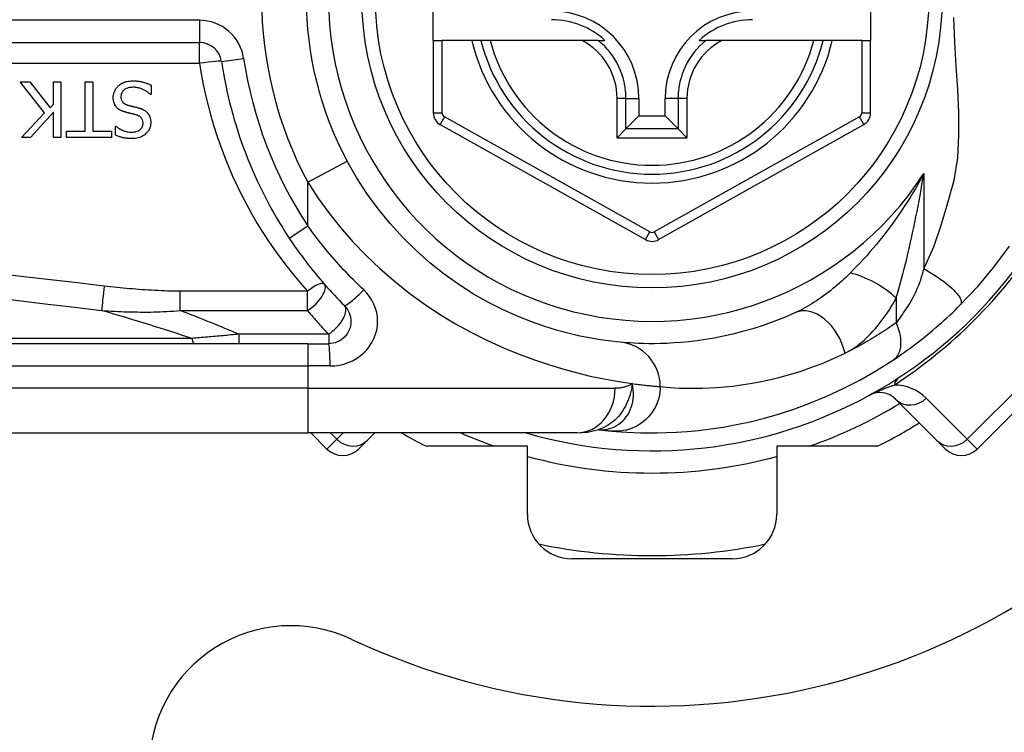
# Model space of a CAD drawing. Header units: inches. Extents: x 4 to 134, y 7 to 73.
# Tile 12 of 104: x 4.777 to 5.646, y 19.372 to 20.001. Entities that reach past the tile are written whole.
import ezdxf

# ---------------------------------------------------------------- set-up
doc = ezdxf.new("R2010")
doc.units = ezdxf.units.IN
doc.header["$MEASUREMENT"] = 0
doc.layers.add('Visible Edges(ANSI)', color=7, linetype='Continuous', lineweight=25)
doc.layers.add('Visible Tangent Edges(ANSI)', color=7, linetype='Continuous', lineweight=25)

msp = doc.modelspace()

# ---------------------------------------------------------------- linework, layer by layer
at = {"layer": 'Visible Edges(ANSI)'}
for p, q in [((5.14229, 19.98302), (5.14229, 20.05783)), ((5.52812, 20.05783), (5.52812, 19.98302)), ((4.28411, 19.98107), (4.93609, 19.98107)), ((5.14229, 19.98302), (5.14229, 19.91907)), ((5.14229, 19.98302), (5.15017, 19.98302)), ((5.17625, 19.98302), (5.15017, 19.98302)), ((5.18435, 19.98302), (5.17625, 19.98302)), ((5.19247, 19.98302), (5.18435, 19.98302)), ((5.27345, 19.98302), (5.19247, 19.98302)), ((5.28773, 19.98302), (5.27345, 19.98302)), ((5.28773, 19.98302), (5.29364, 19.98302)), ((5.37695, 19.98302), (5.38286, 19.98302)), ((5.39714, 19.98302), (5.38286, 19.98302)), ((5.47812, 19.98302), (5.39714, 19.98302)), ((5.48624, 19.98302), (5.47812, 19.98302)), ((5.49434, 19.98302), (5.48624, 19.98302)), ((5.52025, 19.98302), (5.49434, 19.98302)), ((5.52025, 19.98302), (5.52812, 19.98302)), ((5.52812, 19.91907), (5.52812, 19.98302)), ((4.79949, 19.91915), (4.77791, 19.94639)), ((4.77791, 19.94639), (4.78641, 19.94639)), ((4.78641, 19.94639), (4.80439, 19.9235)), ((4.80727, 19.94639), (4.81381, 19.94639)), ((4.80727, 19.92673), (4.80727, 19.94639)), ((4.81381, 19.94639), (4.81381, 19.89718)), ((4.8353, 19.903), (4.8353, 19.94639)), ((4.8353, 19.94639), (4.84184, 19.94639)), ((4.84184, 19.94639), (4.84184, 19.903)), ((4.89345, 19.94344), (4.89345, 19.93522)), ((4.89345, 19.93522), (4.89297, 19.93522)), ((4.80439, 19.9235), (4.80727, 19.92673)), ((5.32373, 19.93184), (5.32373, 19.91634)), ((5.34686, 19.91634), (5.34686, 19.93184)), ((4.77911, 19.89718), (4.79949, 19.91915)), ((4.80727, 19.91979), (4.78709, 19.89718)), ((4.80727, 19.89718), (4.80727, 19.91979)), ((5.14833, 19.90877), (5.32951, 19.80713)), ((5.3123, 19.90491), (5.32373, 19.91634)), ((5.32373, 19.91634), (5.34686, 19.91634)), ((5.34107, 19.80713), (5.52209, 19.90877)), ((5.35829, 19.90491), (5.34686, 19.91634)), ((4.81879, 19.89718), (4.81879, 19.903)), ((4.81879, 19.903), (4.8353, 19.903)), ((4.84184, 19.903), (4.85835, 19.903)), ((4.85835, 19.903), (4.85835, 19.89718)), ((4.8619, 19.89949), (4.8619, 19.90731)), ((4.8619, 19.90731), (4.86238, 19.90731)), ((5.3123, 19.90491), (5.30446, 19.89707)), ((5.36613, 19.89707), (5.35829, 19.90491)), ((4.78709, 19.89718), (4.77911, 19.89718)), ((4.81381, 19.89718), (4.80727, 19.89718)), ((4.85835, 19.89718), (4.81879, 19.89718)), ((5.62203, 19.62233), (5.73339, 19.73368)), ((5.0316, 19.71531), (4.38254, 19.71531)), ((5.0316, 19.71531), (5.05003, 19.71531)), ((5.55017, 19.66635), (5.58638, 19.63014)), ((5.28799, 19.63949), (5.28804, 19.63949)), ((4.38254, 19.63657), (5.0316, 19.63657)), ((5.26886, 19.63657), (5.0316, 19.63657)), ((5.03432, 19.63657), (5.04855, 19.62233)), ((5.08421, 19.63014), (5.09063, 19.63657)), ((5.08421, 19.63014), (5.07639, 19.62233)), ((5.22529, 19.62476), (5.13625, 19.62476)), ((5.22529, 19.56479), (5.22529, 19.62476)), ((5.44529, 19.62476), (5.44529, 19.56479)), ((5.53434, 19.62476), (5.44529, 19.62476)), ((5.59419, 19.62233), (5.58638, 19.63014)), ((5.40592, 19.52542), (5.26466, 19.52542))]:
    msp.add_line(p, q, dxfattribs=at)
at = {"layer": 'Visible Edges(ANSI)', "flags": 128}
for points in [[(4.86445, 19.9428), (4.86475, 19.94307), (4.86506, 19.94333), (4.86537, 19.94358), (4.86568, 19.94382), (4.866, 19.94406), (4.86632, 19.94429), (4.86665, 19.94451), (4.86699, 19.94472), (4.86733, 19.94492), (4.86767, 19.94512), (4.86802, 19.94531), (4.86837, 19.94549), (4.86873, 19.94566), (4.8691, 19.94582), (4.86947, 19.94598), (4.86984, 19.94613), (4.87029, 19.94629), (4.87086, 19.94647), (4.87156, 19.94666), (4.87239, 19.94685), (4.87338, 19.94701), (4.87452, 19.94714), (4.87582, 19.94723), (4.8773, 19.94727)], [(4.8773, 19.94727), (4.87799, 19.94726), (4.87869, 19.94725), (4.87939, 19.94722), (4.8801, 19.94718), (4.88081, 19.94713), (4.88152, 19.94707), (4.88223, 19.94699), (4.88294, 19.94689), (4.88364, 19.94678), (4.88433, 19.94665), (4.88502, 19.94651), (4.8857, 19.94634), (4.88637, 19.94616), (4.88703, 19.94596), (4.88769, 19.94575), (4.88834, 19.94553), (4.88899, 19.9453), (4.88964, 19.94506), (4.89028, 19.94481), (4.89093, 19.94456), (4.89156, 19.94429), (4.8922, 19.94402), (4.89282, 19.94373), (4.89345, 19.94344)], [(4.85999, 19.93235), (4.86, 19.93284), (4.86002, 19.93333), (4.86006, 19.93381), (4.86012, 19.9343), (4.86019, 19.93477), (4.86028, 19.93525), (4.86039, 19.93572), (4.86051, 19.93619), (4.86065, 19.93666), (4.8608, 19.93712), (4.86097, 19.93758), (4.86116, 19.93803), (4.86135, 19.93848), (4.86156, 19.93892), (4.86179, 19.93935), (4.86202, 19.93978), (4.86228, 19.94019), (4.86255, 19.9406), (4.86283, 19.94099), (4.86313, 19.94138), (4.86344, 19.94175), (4.86376, 19.94211), (4.8641, 19.94246), (4.86445, 19.9428)], [(4.87777, 19.9416), (4.87688, 19.94159), (4.87598, 19.94154), (4.87508, 19.94144), (4.87418, 19.94131), (4.8733, 19.94111), (4.87244, 19.94087), (4.87164, 19.94057), (4.87094, 19.94024), (4.87034, 19.93989), (4.86982, 19.93954), (4.86939, 19.93919), (4.86901, 19.93885), (4.86866, 19.93848), (4.86834, 19.9381), (4.86805, 19.9377), (4.86778, 19.93727), (4.86754, 19.93683), (4.86734, 19.93636), (4.86717, 19.93589), (4.86704, 19.9354), (4.86693, 19.9349), (4.86686, 19.9344), (4.86682, 19.9339), (4.86681, 19.93339)], [(4.89297, 19.93522), (4.8925, 19.93565), (4.89202, 19.93607), (4.89153, 19.93647), (4.89103, 19.93686), (4.89052, 19.93724), (4.89, 19.9376), (4.88948, 19.93795), (4.88894, 19.93828), (4.88839, 19.9386), (4.88784, 19.9389), (4.88728, 19.93919), (4.8867, 19.93947), (4.88612, 19.93973), (4.88553, 19.93998), (4.88491, 19.94022), (4.88425, 19.94046), (4.88354, 19.94069), (4.88281, 19.9409), (4.88204, 19.94109), (4.88124, 19.94126), (4.88041, 19.94141), (4.87956, 19.94151), (4.87868, 19.94158), (4.87777, 19.9416)], [(4.86976, 19.91995), (4.86923, 19.92012), (4.86871, 19.9203), (4.86819, 19.92049), (4.86767, 19.9207), (4.86716, 19.92093), (4.86666, 19.92117), (4.86617, 19.92143), (4.86569, 19.9217), (4.86522, 19.92199), (4.86477, 19.9223), (4.86432, 19.92263), (4.86387, 19.92301), (4.86339, 19.92345), (4.86289, 19.92397), (4.86239, 19.92458), (4.8619, 19.92527), (4.86143, 19.92606), (4.86103, 19.9269), (4.86069, 19.92776), (4.86043, 19.92865), (4.86023, 19.92956), (4.86009, 19.93049), (4.86001, 19.93142), (4.85999, 19.93235)], [(4.86681, 19.93339), (4.86682, 19.93277), (4.86688, 19.93215), (4.86697, 19.93154), (4.86711, 19.93094), (4.86729, 19.93036), (4.86752, 19.9298), (4.86778, 19.92931), (4.86805, 19.92889), (4.86832, 19.92853), (4.86859, 19.92823), (4.86884, 19.92798), (4.8691, 19.92774), (4.86937, 19.92752), (4.86966, 19.92731), (4.86995, 19.92712), (4.87025, 19.92693), (4.87056, 19.92676), (4.87088, 19.9266), (4.8712, 19.92645), (4.87153, 19.92631), (4.87186, 19.92619), (4.87219, 19.92607), (4.87253, 19.92595), (4.87287, 19.92585)], [(4.87287, 19.92585), (4.87324, 19.92575), (4.87358, 19.92565), (4.87391, 19.92556), (4.87423, 19.92548), (4.87453, 19.9254), (4.87482, 19.92533), (4.8751, 19.92525), (4.87538, 19.92518), (4.87566, 19.92511), (4.87594, 19.92505), (4.87622, 19.92498), (4.87652, 19.92491), (4.87682, 19.92483), (4.87714, 19.92476), (4.87748, 19.92468), (4.87783, 19.92459), (4.87821, 19.9245), (4.87862, 19.9244), (4.87905, 19.92429), (4.87952, 19.92418), (4.88002, 19.92406), (4.88056, 19.92392), (4.88114, 19.92378), (4.88176, 19.92362)], [(4.87985, 19.91736), (4.87939, 19.91748), (4.87894, 19.9176), (4.87849, 19.91771), (4.87804, 19.91783), (4.87759, 19.91794), (4.87715, 19.91805), (4.87671, 19.91816), (4.87628, 19.91826), (4.87584, 19.91837), (4.87541, 19.91847), (4.87499, 19.91858), (4.87457, 19.91868), (4.87415, 19.91878), (4.87373, 19.91889), (4.87332, 19.91899), (4.87291, 19.91909), (4.8725, 19.91919), (4.8721, 19.9193), (4.8717, 19.9194), (4.8713, 19.91951), (4.87091, 19.91962), (4.87052, 19.91973), (4.87014, 19.91984), (4.86976, 19.91995)], [(4.88627, 19.9097), (4.88625, 19.9103), (4.8862, 19.91089), (4.88611, 19.91148), (4.88598, 19.91206), (4.88581, 19.91263), (4.88559, 19.91317), (4.88534, 19.91366), (4.88507, 19.91408), (4.88479, 19.91445), (4.88452, 19.91477), (4.88424, 19.91505), (4.88396, 19.91531), (4.88366, 19.91555), (4.88336, 19.91578), (4.88304, 19.916), (4.88271, 19.9162), (4.88237, 19.91639), (4.88203, 19.91656), (4.88168, 19.91672), (4.88132, 19.91687), (4.88096, 19.91701), (4.88059, 19.91714), (4.88022, 19.91725), (4.87985, 19.91736)], [(4.88176, 19.92362), (4.88205, 19.92354), (4.88234, 19.92346), (4.88262, 19.92337), (4.88291, 19.92329), (4.8832, 19.9232), (4.88348, 19.9231), (4.88377, 19.923), (4.88405, 19.9229), (4.88433, 19.9228), (4.88461, 19.92269), (4.88489, 19.92258), (4.88516, 19.92246), (4.88544, 19.92234), (4.88571, 19.92222), (4.88598, 19.92209), (4.88625, 19.92196), (4.88653, 19.92182), (4.88688, 19.92163), (4.88729, 19.92139), (4.88775, 19.92109), (4.88825, 19.92074), (4.88878, 19.92032), (4.88933, 19.91983), (4.8899, 19.91927)], [(4.8899, 19.91927), (4.8901, 19.91905), (4.89029, 19.91882), (4.89048, 19.91859), (4.89066, 19.91835), (4.89084, 19.91811), (4.891, 19.91787), (4.89116, 19.91762), (4.89132, 19.91737), (4.89147, 19.91712), (4.89161, 19.91686), (4.89175, 19.91659), (4.89188, 19.91633), (4.892, 19.91605), (4.89212, 19.91578), (4.89223, 19.9155), (4.89234, 19.9152), (4.89247, 19.91483), (4.89259, 19.9144), (4.89272, 19.9139), (4.89283, 19.91334), (4.89294, 19.91271), (4.89302, 19.912), (4.89307, 19.91123), (4.89309, 19.91038)], [(4.8761, 19.90196), (4.87695, 19.90198), (4.87781, 19.90204), (4.87865, 19.90215), (4.87949, 19.90231), (4.88032, 19.90253), (4.88112, 19.9028), (4.88187, 19.90313), (4.88252, 19.90347), (4.88309, 19.90383), (4.88358, 19.90419), (4.88398, 19.90453), (4.88432, 19.90485), (4.88462, 19.90517), (4.88491, 19.90552), (4.88517, 19.90588), (4.8854, 19.90625), (4.88561, 19.90665), (4.88579, 19.90706), (4.88594, 19.90748), (4.88606, 19.90792), (4.88615, 19.90836), (4.88622, 19.9088), (4.88626, 19.90925), (4.88627, 19.9097)], [(4.89309, 19.91038), (4.89307, 19.90957), (4.893, 19.90878), (4.89289, 19.90799), (4.89273, 19.90721), (4.89252, 19.90645), (4.89226, 19.90569), (4.89195, 19.90495), (4.8916, 19.90423), (4.8912, 19.90354), (4.89075, 19.90288), (4.89027, 19.90225), (4.88974, 19.90164), (4.88918, 19.90105), (4.88851, 19.90043), (4.88773, 19.89978), (4.88682, 19.89913), (4.88578, 19.89849), (4.88461, 19.8979), (4.88333, 19.89738), (4.88201, 19.89698), (4.88067, 19.89667), (4.8793, 19.89646), (4.87792, 19.89634), (4.87654, 19.8963)], [(4.86238, 19.90731), (4.86274, 19.90699), (4.86311, 19.90667), (4.8635, 19.90637), (4.86389, 19.90608), (4.86428, 19.9058), (4.86469, 19.90553), (4.8651, 19.90527), (4.86552, 19.90502), (4.86594, 19.90477), (4.86637, 19.90454), (4.86681, 19.90431), (4.86724, 19.90409), (4.86768, 19.90388), (4.86812, 19.90368), (4.86862, 19.90347), (4.8692, 19.90323), (4.86987, 19.90299), (4.87062, 19.90275), (4.87146, 19.90252), (4.87236, 19.90232), (4.87329, 19.90216), (4.87422, 19.90205), (4.87516, 19.90198), (4.8761, 19.90196)], [(4.87654, 19.8963), (4.87597, 19.8963), (4.8754, 19.89632), (4.87483, 19.89633), (4.87427, 19.89636), (4.8737, 19.8964), (4.87313, 19.89644), (4.87257, 19.8965), (4.872, 19.89656), (4.87144, 19.89663), (4.87088, 19.89671), (4.87032, 19.8968), (4.86976, 19.8969), (4.8692, 19.89701), (4.86865, 19.89713), (4.86808, 19.89727), (4.86747, 19.89742), (4.86684, 19.89759), (4.86619, 19.89779), (4.86551, 19.89801), (4.86482, 19.89825), (4.86411, 19.89852), (4.86338, 19.89881), (4.86265, 19.89914), (4.8619, 19.89949)], [(5.30727, 19.7166), (5.30404, 19.71691), (5.29967, 19.71739), (5.2942, 19.71809), (5.28765, 19.71904), (5.2801, 19.72033), (5.27157, 19.72202), (5.26213, 19.7242), (5.25181, 19.72695), (5.24069, 19.73038), (5.2289, 19.73454), (5.21658, 19.73947), (5.20386, 19.74519), (5.19089, 19.75174), (5.1778, 19.75915), (5.16474, 19.76743), (5.15184, 19.77662), (5.13927, 19.78668), (5.12708, 19.79755), (5.11537, 19.80916), (5.10419, 19.82146), (5.09362, 19.83439), (5.08374, 19.84789), (5.07461, 19.86192), (5.06631, 19.87639)], [(5.01519, 19.80858), (5.01697, 19.80591), (5.01878, 19.80325), (5.02061, 19.8006), (5.02247, 19.79797), (5.02435, 19.79535), (5.02625, 19.79275), (5.02817, 19.79016), (5.03011, 19.78759), (5.03208, 19.78504), (5.03407, 19.7825), (5.03607, 19.77998), (5.0381, 19.77747), (5.04015, 19.77499), (5.04222, 19.77252), (5.04431, 19.77007), (5.04642, 19.76764), (5.04855, 19.76523), (5.05069, 19.76284), (5.05286, 19.76047), (5.05504, 19.75812), (5.05724, 19.75578), (5.05946, 19.75347), (5.06169, 19.75118), (5.06395, 19.74891)], [(5.60718, 19.74946), (5.62265, 19.76591), (5.63686, 19.78288), (5.65056, 19.80144)], [(5.06395, 19.74891), (5.06523, 19.74749), (5.06637, 19.74594), (5.06735, 19.74429), (5.06818, 19.74254), (5.06883, 19.74072), (5.06931, 19.73885), (5.06961, 19.73694), (5.06971, 19.73501), (5.06962, 19.73308), (5.06933, 19.73116), (5.06885, 19.72928), (5.06819, 19.72746), (5.06737, 19.72571), (5.06637, 19.72405), (5.06523, 19.72249), (5.06394, 19.72107), (5.06252, 19.71978), (5.06097, 19.71863), (5.05932, 19.71764), (5.05757, 19.71681), (5.05575, 19.71616), (5.05388, 19.71569), (5.05196, 19.7154), (5.05003, 19.71531)], [(5.54823, 19.70104), (5.55059, 19.70263), (5.55299, 19.70427), (5.55542, 19.70596), (5.55788, 19.70769), (5.56037, 19.70947), (5.56287, 19.7113), (5.56538, 19.71317), (5.56791, 19.71508), (5.57045, 19.71703), (5.57299, 19.71902), (5.57555, 19.72105), (5.5781, 19.72311), (5.58063, 19.7252), (5.58315, 19.72731), (5.58565, 19.72945), (5.58813, 19.7316), (5.5906, 19.73378), (5.59304, 19.73597), (5.59546, 19.73818), (5.59786, 19.74041), (5.60023, 19.74265), (5.60257, 19.74491), (5.60489, 19.74718), (5.60718, 19.74946)], [(5.46176, 19.74275), (5.45211, 19.73855), (5.4426, 19.7348), (5.43326, 19.73146), (5.42413, 19.72853), (5.41524, 19.72597), (5.4066, 19.72376), (5.39824, 19.72187), (5.39018, 19.72028), (5.38244, 19.71897), (5.37501, 19.7179), (5.3679, 19.71704), (5.36112, 19.71639), (5.35467, 19.71592), (5.34857, 19.71559), (5.34281, 19.7154), (5.33741, 19.71531), (5.33236, 19.71532), (5.32767, 19.71539), (5.32335, 19.71553), (5.31939, 19.71571), (5.3158, 19.71592), (5.31258, 19.71614), (5.30974, 19.71638), (5.30727, 19.7166)], [(5.30004, 19.63819), (5.30376, 19.63786), (5.30814, 19.63753), (5.31317, 19.6372), (5.31885, 19.63692), (5.32518, 19.6367), (5.33214, 19.63658), (5.33973, 19.63659), (5.34795, 19.63678), (5.35678, 19.63717), (5.36621, 19.63781), (5.37624, 19.63876), (5.38684, 19.64004), (5.39799, 19.64172), (5.40969, 19.64384), (5.4219, 19.64646), (5.4346, 19.64963), (5.44775, 19.65341), (5.4613, 19.65784), (5.47523, 19.66298), (5.48948, 19.66889), (5.50397, 19.67561), (5.51865, 19.68319), (5.53341, 19.69165), (5.54823, 19.70104)], [(5.26886, 19.63657), (5.2784, 19.63727), (5.28829, 19.63959)], [(5.28804, 19.63949), (5.2887, 19.63941), (5.28934, 19.63933), (5.28997, 19.63925), (5.29059, 19.63918), (5.29119, 19.63911), (5.29178, 19.63904), (5.29235, 19.63898), (5.29292, 19.63891), (5.29347, 19.63885), (5.294, 19.63879), (5.29452, 19.63874), (5.29503, 19.63868), (5.29552, 19.63863), (5.296, 19.63858), (5.29647, 19.63853), (5.29692, 19.63849), (5.29736, 19.63845), (5.29778, 19.6384), (5.2982, 19.63836), (5.29859, 19.63832), (5.29897, 19.63829), (5.29934, 19.63825), (5.2997, 19.63822), (5.30004, 19.63819)]]:
    msp.add_lwpolyline(points, dxfattribs=at)
at = {"layer": 'Visible Edges(ANSI)'}
msp.add_circle((5.33529, 20.02042), 0.25591, dxfattribs=at)
for centre, radius, start, end in [((5.33529, 20.02042), 0.625, 244.87043, 115.12957), ((5.33529, 20.02042), 0.30512, 151.83282, 208.16718), ((5.24671, 19.93184), 0.07702, 0, 90), ((5.42388, 19.93184), 0.07702, 90, 180), ((5.24671, 19.93184), 0.06944, 47.48259, 90), ((5.42388, 19.93184), 0.06944, 90, 132.51741), ((4.93609, 19.96138), 0.01969, 8.41327, 90), ((5.33529, 20.02042), 0.15551, 193.91643, 346.08357), ((5.33529, 20.02042), 0.38386, 188.41327, 213.49631), ((5.1541, 19.91907), 0.01181, 180, 240.70877), ((5.51631, 19.91907), 0.01181, 299.31319, 0), ((5.33529, 20.02042), 0.39961, 253.8612, 343.64823), ((5.33529, 19.81743), 0.01181, 240.70877, 299.31319), ((5.53625, 19.65243), 0.01969, 45, 118.6389), ((5.33529, 20.02042), 0.44291, 296.70485, 302.16041), ((5.33529, 20.02042), 0.44291, 240.07357, 243.29515), ((5.06247, 19.63625), 0.01969, 225, 315), ((5.60811, 19.63625), 0.01969, 225, 315), ((5.26466, 19.56479), 0.03937, 180, 270), ((5.40592, 19.56479), 0.03937, 270, 0), ((5.33529, 20.02042), 0.49213, 258.27724, 281.72276), ((5.01679, 19.34141), 0.125, 64.87043, 180)]:
    msp.add_arc(centre, radius, start, end, dxfattribs=at)
at = {"layer": 'Visible Tangent Edges(ANSI)'}
for p, q in [((4.93609, 20.00075), (4.28411, 20.00075)), ((4.93609, 20.00075), (4.93609, 19.98107)), ((4.93609, 19.96277), (4.93609, 19.98107)), ((5.15017, 19.91907), (5.15017, 19.98302)), ((5.52025, 19.98302), (5.52025, 19.91907)), ((4.28411, 19.96277), (4.93609, 19.96277)), ((4.95557, 19.96426), (4.97504, 19.96714)), ((5.30446, 19.89707), (5.30446, 19.93184)), ((5.3123, 19.93184), (5.30446, 19.93184)), ((5.3123, 19.90491), (5.3123, 19.93184)), ((5.3123, 19.93184), (5.32373, 19.93184)), ((5.35829, 19.93184), (5.34686, 19.93184)), ((5.36613, 19.93184), (5.35829, 19.93184)), ((5.35829, 19.93184), (5.35829, 19.90491)), ((5.36613, 19.93184), (5.36613, 19.89707)), ((5.14229, 19.91907), (5.15017, 19.91907)), ((5.52025, 19.91907), (5.52812, 19.91907)), ((5.15218, 19.91564), (5.14833, 19.90877)), ((5.33336, 19.814), (5.15218, 19.91564)), ((5.51824, 19.91564), (5.33722, 19.814)), ((5.52209, 19.90877), (5.51824, 19.91564)), ((5.35829, 19.90491), (5.3123, 19.90491)), ((5.30446, 19.89707), (5.36613, 19.89707)), ((5.0316, 19.85781), (5.06631, 19.87639)), ((5.575, 19.86546), (5.575, 19.78153)), ((5.0316, 19.81944), (5.0316, 19.85781)), ((5.01519, 19.80858), (5.0316, 19.81944)), ((5.32951, 19.80713), (5.33336, 19.814)), ((5.33722, 19.814), (5.34107, 19.80713)), ((5.03126, 19.76163), (4.91906, 19.76163)), ((4.91906, 19.74453), (4.91906, 19.76163)), ((5.03126, 19.74453), (5.03126, 19.76163)), ((5.5507, 19.75546), (5.5507, 19.7338)), ((4.91906, 19.74453), (5.03126, 19.74453)), ((5.72471, 19.74237), (5.61335, 19.63101)), ((4.92935, 19.7199), (4.38022, 19.7199)), ((4.97068, 19.72365), (4.97068, 19.71531)), ((5.05003, 19.72365), (4.97068, 19.72365)), ((5.05003, 19.72365), (5.05003, 19.71531)), ((5.0316, 19.71531), (5.0316, 19.69562)), ((4.38254, 19.69562), (5.0316, 19.69562)), ((5.05126, 19.69562), (5.0316, 19.69562)), ((5.0316, 19.69562), (5.0316, 19.67594)), ((5.0316, 19.67594), (4.38254, 19.67594)), ((5.0316, 19.67594), (5.30276, 19.67594)), ((5.0316, 19.67594), (5.0316, 19.63657)), ((5.61335, 19.63101), (5.57714, 19.66722)), ((5.04855, 19.62233), (5.05724, 19.63101)), ((5.05724, 19.63101), (5.05168, 19.63657)), ((5.06279, 19.63657), (5.05724, 19.63101)), ((5.61335, 19.63101), (5.62203, 19.62233))]:
    msp.add_line(p, q, dxfattribs=at)
at = {"layer": 'Visible Tangent Edges(ANSI)', "flags": 128}
for points in [[(5.60132, 20.00322), (5.6022, 19.98153), (5.60341, 19.96031), (5.60464, 19.93964), (5.60558, 19.91938), (5.60579, 19.8994), (5.60471, 19.87949), (5.60161, 19.85936), (5.59602, 19.83933), (5.59008, 19.8197), (5.58364, 19.80046), (5.575, 19.78153)], [(4.93609, 19.96277), (4.93764, 19.95338), (4.93941, 19.94404), (4.94141, 19.93475), (4.94364, 19.92552), (4.94609, 19.91636), (4.94876, 19.90727), (4.95165, 19.89826), (4.95476, 19.88933), (4.95807, 19.88049), (4.9616, 19.87174), (4.96534, 19.8631), (4.96928, 19.85456), (4.97342, 19.84613), (4.97776, 19.83781), (4.98229, 19.82961), (4.98701, 19.82153), (4.99192, 19.81358), (4.99702, 19.80575), (5.00229, 19.79805), (5.00774, 19.79049), (5.01337, 19.78306), (5.01916, 19.77577), (5.02513, 19.76863), (5.03126, 19.76163)], [(5.575, 19.86546), (5.57269, 19.86113), (5.57032, 19.85685), (5.56791, 19.85262), (5.56545, 19.84845), (5.56295, 19.84433), (5.56041, 19.84027), (5.55783, 19.83627), (5.55522, 19.83232), (5.55257, 19.82844), (5.54989, 19.82461), (5.54718, 19.82085), (5.54444, 19.81715), (5.54168, 19.81352), (5.5389, 19.80995), (5.53609, 19.80643), (5.53326, 19.80297), (5.53041, 19.79958), (5.52755, 19.79625), (5.52467, 19.79298), (5.52179, 19.78979), (5.5189, 19.78666), (5.51602, 19.78362), (5.51316, 19.78065), (5.5103, 19.77777)], [(5.5507, 19.75546), (5.55189, 19.75959), (5.55307, 19.7638), (5.55425, 19.76808), (5.55542, 19.77242), (5.55657, 19.7768), (5.55771, 19.78123), (5.55884, 19.7857), (5.55994, 19.7902), (5.56103, 19.79474), (5.5621, 19.79929), (5.56315, 19.80387), (5.56418, 19.80848), (5.5652, 19.81311), (5.56619, 19.81777), (5.56717, 19.82245), (5.56812, 19.82716), (5.56906, 19.83189), (5.56997, 19.83664), (5.57086, 19.84141), (5.57174, 19.84619), (5.57259, 19.85099), (5.57341, 19.8558), (5.57422, 19.86063), (5.575, 19.86546)], [(5.0316, 19.85781), (5.04048, 19.84411), (5.05012, 19.83076), (5.06046, 19.8178), (5.07145, 19.80527), (5.08303, 19.79321), (5.09515, 19.78166), (5.10776, 19.77066), (5.1208, 19.76023), (5.13422, 19.75043), (5.14795, 19.74129), (5.16194, 19.73285), (5.17605, 19.72513), (5.19017, 19.7181), (5.20421, 19.71175), (5.21805, 19.70606), (5.2316, 19.701), (5.24474, 19.69657), (5.25738, 19.69273), (5.2694, 19.68948), (5.28071, 19.68677), (5.29124, 19.68453), (5.30096, 19.68271), (5.30984, 19.68124), (5.31782, 19.68008)], [(5.08094, 19.76284), (5.07867, 19.76499), (5.0764, 19.76716), (5.07416, 19.76936), (5.07193, 19.77157), (5.06972, 19.7738), (5.06753, 19.77605), (5.06536, 19.77832), (5.06321, 19.78061), (5.06107, 19.78291), (5.05896, 19.78523), (5.05687, 19.78758), (5.05479, 19.78993), (5.05274, 19.79231), (5.05071, 19.7947), (5.0487, 19.79711), (5.04671, 19.79953), (5.04474, 19.80197), (5.04279, 19.80442), (5.04087, 19.80689), (5.03897, 19.80937), (5.03709, 19.81187), (5.03524, 19.81438), (5.03341, 19.81691), (5.0316, 19.81944)], [(5.575, 19.78153), (5.57432, 19.77895), (5.57359, 19.77641), (5.57282, 19.77389), (5.57201, 19.77142), (5.57115, 19.76899), (5.57026, 19.76662), (5.56932, 19.76429), (5.56834, 19.76203), (5.56732, 19.75982), (5.56627, 19.75769), (5.56519, 19.75563), (5.56409, 19.75365), (5.56295, 19.75176), (5.56181, 19.74993), (5.56067, 19.74815), (5.55953, 19.7464), (5.55839, 19.74468), (5.55726, 19.74301), (5.55614, 19.74137), (5.55503, 19.73977), (5.55392, 19.73821), (5.55283, 19.7367), (5.55176, 19.73522), (5.5507, 19.7338)], [(5.575, 19.78153), (5.57736, 19.78021), (5.57976, 19.77881), (5.58216, 19.77735), (5.58456, 19.77583), (5.58694, 19.77426), (5.58928, 19.77265), (5.59156, 19.77101), (5.59376, 19.76935), (5.59585, 19.76768), (5.59783, 19.76602), (5.59966, 19.76437), (5.60134, 19.76276), (5.60285, 19.76119), (5.60418, 19.75968), (5.60532, 19.75824), (5.60627, 19.75688), (5.60702, 19.7556), (5.60757, 19.75442), (5.60794, 19.75334), (5.60812, 19.75236), (5.60812, 19.75148), (5.60796, 19.7507), (5.60764, 19.75003), (5.60718, 19.74946)], [(4.85207, 19.76614), (4.8284, 19.7689), (4.80473, 19.77168), (4.78106, 19.77446), (4.75739, 19.77724)], [(5.5103, 19.77777), (5.5084, 19.77589), (5.50648, 19.77404), (5.50454, 19.77223), (5.50259, 19.77044), (5.50062, 19.76869), (5.49864, 19.76697), (5.49665, 19.76529), (5.49464, 19.76364), (5.49263, 19.76203), (5.49061, 19.76046), (5.48858, 19.75892), (5.48655, 19.75743), (5.4845, 19.75597), (5.48245, 19.75455), (5.48039, 19.75317), (5.47832, 19.75183), (5.47625, 19.75053), (5.47417, 19.74927), (5.47209, 19.74806), (5.47002, 19.7469), (5.46794, 19.74579), (5.46587, 19.74472), (5.46381, 19.74371), (5.46176, 19.74275)], [(4.91906, 19.76163), (4.91626, 19.76164), (4.91346, 19.76167), (4.91066, 19.76173), (4.90786, 19.76179), (4.90506, 19.76188), (4.90226, 19.76199), (4.89946, 19.76211), (4.89667, 19.76225), (4.89387, 19.7624), (4.89108, 19.76257), (4.88828, 19.76275), (4.88549, 19.76294), (4.8827, 19.76315), (4.87991, 19.76337), (4.87712, 19.7636), (4.87433, 19.76384), (4.87155, 19.76409), (4.86876, 19.76436), (4.86598, 19.76463), (4.86319, 19.76491), (4.86041, 19.76521), (4.85763, 19.76551), (4.85485, 19.76582), (4.85207, 19.76614)], [(5.05126, 19.69562), (5.05537, 19.69581), (5.05946, 19.69638), (5.06347, 19.69732), (5.06735, 19.69863), (5.07107, 19.70029), (5.0746, 19.70227), (5.0779, 19.70456), (5.08094, 19.70714), (5.08369, 19.70999), (5.08613, 19.7131), (5.08824, 19.71643), (5.09001, 19.71993), (5.09141, 19.72358), (5.09243, 19.72733), (5.09305, 19.73116), (5.09325, 19.73503), (5.09302, 19.73889), (5.09239, 19.74271), (5.09137, 19.74645), (5.08997, 19.75009), (5.08822, 19.75358), (5.08612, 19.75689), (5.08369, 19.75999), (5.08094, 19.76284)], [(4.75507, 19.75603), (4.77874, 19.75317), (4.80241, 19.75031), (4.82608, 19.74746), (4.84975, 19.74462)], [(5.50554, 19.70692), (5.5077, 19.70803), (5.50984, 19.70924), (5.51197, 19.71056), (5.51409, 19.71197), (5.51618, 19.71348), (5.51826, 19.71507), (5.52032, 19.71675), (5.52235, 19.71852), (5.52435, 19.72036), (5.52633, 19.72227), (5.52828, 19.72424), (5.53019, 19.72629), (5.53208, 19.72841), (5.53394, 19.73058), (5.53576, 19.73282), (5.53756, 19.73513), (5.53933, 19.73749), (5.54106, 19.73991), (5.54276, 19.74238), (5.54442, 19.7449), (5.54605, 19.74748), (5.54764, 19.7501), (5.54919, 19.75276), (5.5507, 19.75546)], [(4.84975, 19.74462), (4.8526, 19.74443), (4.85545, 19.74425), (4.8583, 19.74409), (4.86116, 19.74394), (4.86402, 19.7438), (4.86689, 19.74367), (4.86975, 19.74356), (4.87263, 19.74347), (4.8755, 19.74339), (4.87838, 19.74333), (4.88126, 19.74328), (4.88414, 19.74325), (4.88703, 19.74324), (4.88992, 19.74325), (4.89282, 19.74327), (4.89572, 19.74332), (4.89862, 19.74339), (4.90153, 19.74348), (4.90444, 19.74359), (4.90736, 19.74372), (4.91028, 19.74389), (4.9132, 19.74407), (4.91612, 19.74429), (4.91906, 19.74453)], [(5.03126, 19.74453), (5.03202, 19.74363), (5.03278, 19.74273), (5.03354, 19.74184), (5.03431, 19.74094), (5.03507, 19.74005), (5.03584, 19.73916), (5.03661, 19.73828), (5.03739, 19.7374), (5.03816, 19.73652), (5.03894, 19.73564), (5.03972, 19.73476), (5.0405, 19.73389), (5.04128, 19.73302), (5.04207, 19.73216), (5.04286, 19.73129), (5.04365, 19.73043), (5.04444, 19.72958), (5.04523, 19.72872), (5.04603, 19.72787), (5.04682, 19.72702), (5.04762, 19.72617), (5.04842, 19.72533), (5.04923, 19.72449), (5.05003, 19.72365)], [(5.5507, 19.7338), (5.54879, 19.73245), (5.54689, 19.73113), (5.54499, 19.72982), (5.54309, 19.72854), (5.5412, 19.72728), (5.53932, 19.72605), (5.53743, 19.72483), (5.53555, 19.72363), (5.53366, 19.72245), (5.53177, 19.72129), (5.52988, 19.72014), (5.52799, 19.71901), (5.5261, 19.7179), (5.52422, 19.71681), (5.52233, 19.71574), (5.52045, 19.71469), (5.51857, 19.71365), (5.5167, 19.71264), (5.51483, 19.71164), (5.51296, 19.71066), (5.5111, 19.7097), (5.50924, 19.70876), (5.50739, 19.70783), (5.50554, 19.70692)], [(5.5507, 19.7338), (5.55136, 19.73212), (5.55197, 19.73042), (5.55253, 19.72871), (5.55304, 19.72699), (5.55347, 19.72528), (5.55385, 19.72356), (5.55415, 19.72186), (5.55438, 19.72018), (5.55454, 19.71853), (5.55462, 19.71691), (5.55463, 19.71533), (5.55455, 19.71381), (5.5544, 19.71234), (5.55417, 19.71093), (5.55387, 19.70958), (5.55349, 19.70831), (5.55304, 19.70711), (5.55253, 19.70599), (5.55195, 19.70496), (5.55131, 19.704), (5.55061, 19.70313), (5.54986, 19.70235), (5.54907, 19.70165), (5.54823, 19.70104)], [(4.97068, 19.72365), (4.96895, 19.72349), (4.96721, 19.72333), (4.96548, 19.72316), (4.96375, 19.723), (4.96201, 19.72284), (4.96028, 19.72268), (4.95855, 19.72252), (4.95682, 19.72236), (4.9551, 19.72221), (4.95337, 19.72205), (4.95164, 19.72189), (4.94992, 19.72173), (4.94819, 19.72158), (4.94647, 19.72142), (4.94475, 19.72127), (4.94303, 19.72111), (4.94131, 19.72096), (4.9396, 19.72081), (4.93788, 19.72065), (4.93617, 19.7205), (4.93446, 19.72035), (4.93276, 19.7202), (4.93105, 19.72005), (4.92935, 19.7199)], [(5.34252, 19.67739), (5.34512, 19.67714), (5.34812, 19.67688), (5.35152, 19.67663), (5.35531, 19.67639), (5.35949, 19.67618), (5.36405, 19.67603), (5.369, 19.67595), (5.37432, 19.67594), (5.38002, 19.67604), (5.3861, 19.67626), (5.39254, 19.67662), (5.39934, 19.67716), (5.4065, 19.6779), (5.414, 19.67886), (5.42184, 19.68007), (5.43001, 19.68156), (5.43851, 19.68335), (5.44733, 19.68548), (5.45645, 19.68797), (5.46584, 19.69086), (5.47547, 19.69418), (5.48532, 19.69794), (5.49536, 19.70218), (5.50554, 19.70692)], [(5.31782, 19.68008), (5.31747, 19.67769), (5.31704, 19.67534), (5.31654, 19.67304), (5.31597, 19.67078), (5.31531, 19.66857), (5.31458, 19.66641), (5.31376, 19.6643), (5.31286, 19.66224), (5.31188, 19.66024), (5.31081, 19.65829), (5.30965, 19.6564), (5.3084, 19.65458), (5.30708, 19.65284), (5.30568, 19.65117), (5.30421, 19.64959), (5.30267, 19.64809), (5.30106, 19.64668), (5.29939, 19.64536), (5.29766, 19.64414), (5.29587, 19.64301), (5.29403, 19.642), (5.29215, 19.64108), (5.29024, 19.64028), (5.28828, 19.63959)], [(5.28932, 19.63939), (5.2915, 19.63936), (5.29368, 19.63951), (5.29585, 19.63985), (5.29798, 19.64038), (5.30006, 19.64108), (5.30209, 19.64195), (5.30405, 19.643), (5.30594, 19.64422), (5.30774, 19.6456), (5.30944, 19.64714), (5.31103, 19.64883), (5.3125, 19.65066), (5.31384, 19.65262), (5.31504, 19.65471), (5.3161, 19.65691), (5.317, 19.65922), (5.31774, 19.66162), (5.31831, 19.6641), (5.3187, 19.66665), (5.31891, 19.66926), (5.31894, 19.67192), (5.31877, 19.67462), (5.3184, 19.67734), (5.31782, 19.68008)], [(5.34252, 19.67739), (5.34244, 19.67494), (5.3422, 19.67243), (5.34179, 19.66989), (5.3412, 19.66732), (5.34043, 19.66474), (5.33947, 19.66218), (5.33831, 19.65966), (5.33696, 19.65719), (5.33543, 19.6548), (5.33372, 19.65252), (5.33183, 19.65035), (5.32979, 19.64832), (5.32761, 19.64645), (5.32531, 19.64475), (5.3229, 19.64324), (5.32041, 19.64191), (5.31786, 19.64078), (5.31527, 19.63985), (5.31266, 19.63912), (5.31006, 19.63858), (5.30748, 19.63823), (5.30494, 19.63805), (5.30246, 19.63804), (5.30004, 19.63819)], [(5.31782, 19.68008), (5.31727, 19.67973), (5.31671, 19.6794), (5.31615, 19.67909), (5.31558, 19.67879), (5.31499, 19.67851), (5.31441, 19.67824), (5.31381, 19.67798), (5.31321, 19.67775), (5.3126, 19.67752), (5.31199, 19.67731), (5.31136, 19.67712), (5.31074, 19.67694), (5.3101, 19.67678), (5.30946, 19.67663), (5.30881, 19.6765), (5.30816, 19.67638), (5.3075, 19.67627), (5.30684, 19.67618), (5.30617, 19.67611), (5.3055, 19.67605), (5.30482, 19.676), (5.30414, 19.67596), (5.30345, 19.67594), (5.30276, 19.67594)], [(5.31782, 19.68008), (5.31928, 19.67988), (5.32071, 19.67969), (5.3221, 19.67951), (5.32345, 19.67934), (5.32477, 19.67918), (5.32605, 19.67903), (5.32729, 19.67888), (5.32849, 19.67875), (5.32966, 19.67862), (5.33079, 19.67849), (5.33188, 19.67838), (5.33293, 19.67827), (5.33394, 19.67816), (5.33492, 19.67807), (5.33585, 19.67798), (5.33675, 19.67789), (5.33761, 19.67781), (5.33843, 19.67774), (5.33921, 19.67767), (5.33995, 19.67761), (5.34065, 19.67755), (5.34131, 19.67749), (5.34194, 19.67744), (5.34252, 19.67739)], [(5.52682, 19.66971), (5.52857, 19.67061), (5.52982, 19.67122), (5.53095, 19.67174), (5.532, 19.67222), (5.53302, 19.67267), (5.534, 19.6731), (5.53495, 19.6735), (5.53588, 19.67389), (5.53679, 19.67427), (5.53768, 19.67463), (5.53856, 19.67498), (5.53941, 19.67532), (5.54026, 19.67565), (5.54109, 19.67597), (5.54191, 19.67628), (5.54273, 19.67658), (5.54353, 19.67688), (5.54432, 19.67717), (5.5451, 19.67745), (5.54587, 19.67773), (5.54663, 19.67799), (5.54739, 19.67825), (5.54812, 19.6785), (5.54885, 19.67875)], [(5.28804, 19.63949), (5.28807, 19.63948), (5.28811, 19.63948), (5.28814, 19.63947), (5.28818, 19.63947), (5.28822, 19.63947), (5.28827, 19.63946), (5.28831, 19.63946), (5.28835, 19.63945), (5.2884, 19.63945), (5.28845, 19.63945), (5.2885, 19.63944), (5.28855, 19.63944), (5.2886, 19.63943), (5.28866, 19.63943), (5.28872, 19.63943), (5.28878, 19.63942), (5.28884, 19.63942), (5.2889, 19.63941), (5.28896, 19.63941), (5.28903, 19.63941), (5.2891, 19.6394), (5.28917, 19.6394), (5.28924, 19.63939), (5.28932, 19.63939)]]:
    msp.add_lwpolyline(points, dxfattribs=at)
at = {"layer": 'Visible Tangent Edges(ANSI)'}
msp.add_circle((5.33529, 20.02042), 0.24409, dxfattribs=at)
for centre, radius, start, end in [((5.33529, 20.02042), 0.28543, 32.8812, 327.1188), ((5.33529, 20.02042), 0.34449, 151.83282, 208.16718), ((4.93609, 19.96138), 0.03937, 8.41327, 90), ((5.33529, 20.02042), 0.16339, 193.23324, 346.76676), ((5.33529, 20.02042), 0.14764, 194.67485, 345.32515), ((5.24671, 19.93184), 0.05775, 0, 62.41478), ((5.24671, 19.93184), 0.06559, 0, 51.29033), ((5.42388, 19.93184), 0.06559, 128.70967, 180), ((5.42388, 19.93184), 0.05775, 117.58522, 180), ((5.33529, 20.02042), 0.36417, 188.41327, 213.49631), ((5.1541, 19.91907), 0.00394, 180, 240.70877), ((5.51631, 19.91907), 0.00394, 299.31319, 0), ((5.33529, 19.81743), 0.00394, 240.70877, 299.31319), ((5.30919, 20.04653), 0.43898, 303.09006, 326.90994), ((5.54931, 19.63938), 0.03937, 45, 90.65869), ((5.33529, 20.02042), 0.41929, 289.32408, 301.4236), ((5.33529, 20.02042), 0.41929, 246.27583, 250.67592), ((5.33529, 20.02042), 0.41929, 254.7906, 285.2094)]:
    msp.add_arc(centre, radius, start, end, dxfattribs=at)
for centre, major_axis, ratio, start_param, end_param in [((4.93609, 19.96138), (0.01947, 0.00288), 0.069894, 0, 1.560459), ((5.03126, 19.75508), (0.01483, 0.01294), 0.257129, 0, 1.350045), ((5.52639, 19.75546), (0.034, -0.01985), 0.367954, 1.008544, 2.26339), ((4.85207, 19.75971), (0.00234, 0.01955), 0.041071, 1.240547, 2.457785), ((5.03126, 19.75508), (0.01483, 0.01294), 0.431187, 4.352465, 6.283185), ((5.07786, 19.76284), (-0.01392, -0.01392), 0.111497, 0, 1.681769), ((1.41974, 19.96006), (3.67256, -0.33874), 0.074886, 0.305987, 0.372439), ((1.42903, 20.02042), (3.67247, -0.40075), 0.088107, 0.277502, 0.326292), ((5.05003, 19.73499), (0.01392, 0.01392), 0.446023, 4.292626, 6.283185), ((5.47808, 19.70692), (-0.01632, 0.03583), 0.663135, 4.419079, 6.283185), ((4.93167, 19.73499), (0, -0.01969), 0.183721, 5.58589, 6.283185), ((5.05003, 19.69562), (0, 0.01969), 0.062411, 4.712389, 6.283185), ((5.30365, 19.67739), (0.00362, 0.0392), 0.987056, 4.803178, 6.283185), ((5.57496, 19.65264), (-0.02149, 0.03298), 0.48633, 0, 0.409204), ((5.26886, 19.67594), (0, -0.03937), 0.860915, 0, 1.570796), ((5.56409, 19.68027), (-0.01392, -0.01392), 0.937622, 0, 1.570796), ((5.27528, 19.44308), (0.01245, 0.19646), 0.394768, 6.26267, 6.279105), ((5.07029, 19.64406), (0.01392, -0.01392), 0.937622, 4.712389, 6.283185), ((5.6003, 19.64406), (-0.01392, -0.01392), 0.937622, 0, 1.570796)]:
    msp.add_ellipse(centre, major_axis=major_axis, ratio=ratio, start_param=start_param, end_param=end_param, dxfattribs=at)

doc.saveas('drawing.dxf')
